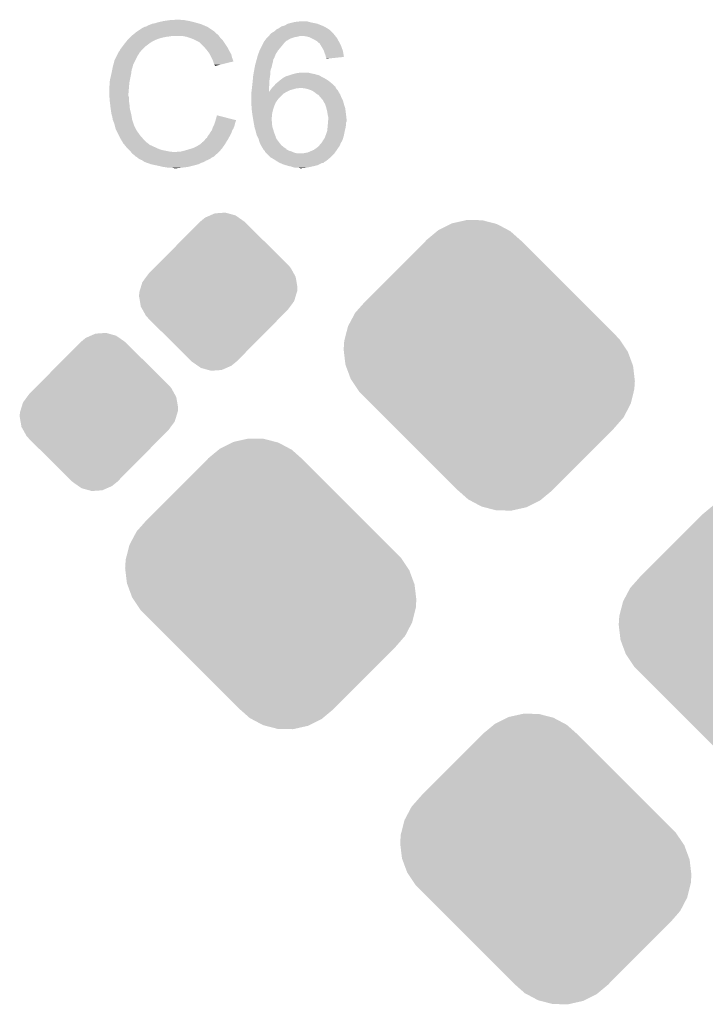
# Model space of a CAD drawing. Extents: x -1.3 to 24.2, y -3.9 to 53.4.
# Tile 41 of 57: x 14.9 to 18.8, y 26.8 to 32.3. Entities that reach past the tile are written whole.
import ezdxf

# ---------------------------------------------------------------- set-up
doc = ezdxf.new("R2010")
doc.units = 0
doc.layers.get('0').update_dxf_attribs({"linetype": 'CONTINUOUS'})
doc.layers.add('TWO-WIRE_ETH_3_CLICK_V103_GTO', color=11, linetype='CONTINUOUS')
doc.layers.add('TWO-WIRE_ETH_3_CLICK_V103_GTS', color=8, linetype='CONTINUOUS')

# ---------------------------------------------------------------- blocks, each defined once
blk = doc.blocks.new('CUSTOM_128')
for points in [[(-0.019246, 0.443212), (0.04028, 0.447444), (0.055652, 0.443212), (0.04028, 0.447444)], [(-0.345346, 0.151152), (-0.102894, 0.396156), (0.396142, 0.151152), (0.14856, 0.396156)], [(-0.102894, 0.396156), (-0.102656, 0.396396), (-0.102414, 0.396156), (-0.102656, 0.396396)], [(-0.102414, 0.396156), (-0.100776, 0.397494), (0.14856, 0.396156), (0.147208, 0.397494)], [(-0.100776, 0.397494), (-0.073962, 0.419388), (0.146786, 0.397494), (0.115354, 0.419388)], [(-0.073962, 0.419388), (-0.045912, 0.431602), (0.115354, 0.419388), (0.097816, 0.431602)], [(-0.045912, 0.431602), (-0.019246, 0.443212), (0.097816, 0.431602), (0.055652, 0.443212)], [(0.146786, 0.397494), (0.146994, 0.397704), (0.147208, 0.397494), (0.146994, 0.397704)], [(-0.39413, 0.101854), (-0.360032, 0.136312), (0.428364, 0.101854), (0.409108, 0.136312)], [(-0.360032, 0.136312), (-0.345582, 0.150914), (0.409108, 0.136312), (0.395906, 0.150914)], [(-0.345582, 0.150914), (-0.345346, 0.151152), (0.395906, 0.150914), (0.396142, 0.151152)], [(-0.429536, 0.053816), (-0.40713, 0.084218), (0.443436, 0.053816), (0.438218, 0.084218)], [(-0.40713, 0.084218), (-0.39413, 0.101854), (0.438218, 0.084218), (0.428364, 0.101854)], [(-0.446916, -0.003272), (-0.444888, 0.00339), (0.444906, -0.003272), (0.44693, 0.00339)], [(-0.444888, 0.00339), (-0.438188, 0.0254), (0.44693, 0.00339), (0.44831, 0.0254)], [(-0.438188, 0.0254), (-0.429536, 0.053816), (0.44831, 0.0254), (0.443436, 0.053816)], [(-0.44831, -0.0254), (-0.446916, -0.003272), (0.438184, -0.0254), (0.444906, -0.003272)], [(-0.443454, -0.053708), (-0.44831, -0.0254), (0.429588, -0.053708), (0.438184, -0.0254)], [(-0.438222, -0.084216), (-0.443454, -0.053708), (0.407132, -0.084216), (0.429588, -0.053708)], [(-0.428412, -0.10177), (-0.438222, -0.084216), (0.394212, -0.10177), (0.407132, -0.084216)], [(-0.409114, -0.136312), (-0.428412, -0.10177), (0.360028, -0.136312), (0.394212, -0.10177)], [(-0.39591, -0.150918), (-0.409114, -0.136312), (0.345576, -0.150918), (0.360028, -0.136312)], [(-0.396142, -0.151152), (-0.39591, -0.150918), (0.345344, -0.151152), (0.345576, -0.150918)], [(-0.14856, -0.396154), (-0.396142, -0.151152), (0.102894, -0.396154), (0.345344, -0.151152)], [(-0.147204, -0.397496), (-0.14856, -0.396154), (0.100768, -0.397496), (0.102412, -0.396154)], [(-0.146994, -0.397704), (-0.147204, -0.397496), (-0.146994, -0.397704), (-0.146788, -0.397496)], [(-0.115352, -0.419388), (-0.146788, -0.397496), (0.07396, -0.419388), (0.100768, -0.397496)], [(-0.097816, -0.431602), (-0.115352, -0.419388), (0.045908, -0.431602), (0.07396, -0.419388)], [(-0.055654, -0.443212), (-0.097816, -0.431602), (0.019244, -0.443212), (0.045908, -0.431602)], [(-0.04028, -0.447446), (-0.055654, -0.443212), (-0.04028, -0.447446), (0.019244, -0.443212)], [(0.102656, -0.396396), (0.102412, -0.396154), (0.102656, -0.396396), (0.102894, -0.396154)]]:
    blk.add_solid(points)
blk = doc.blocks.new('CUSTOM_133')
for points in [[(-0.287016, 0.76568), (-0.21813, 0.799512), (0.106688, 0.76568), (0.043022, 0.799512)], [(-0.21813, 0.799512), (-0.209904, 0.803552), (0.043022, 0.799512), (0.027346, 0.803552)], [(-0.209904, 0.803552), (-0.132196, 0.820952), (0.027346, 0.803552), (-0.04017, 0.820952)], [(-0.132196, 0.820952), (-0.126068, 0.822324), (-0.04017, 0.820952), (-0.126068, 0.822324)], [(-0.353122, 0.71081), (-0.294826, 0.759198), (0.173534, 0.71081), (0.118884, 0.759198)], [(-0.294826, 0.759198), (-0.287016, 0.76568), (0.118884, 0.759198), (0.106688, 0.76568)], [(-0.70232, 0.360944), (-0.361018, 0.702246), (0.524508, 0.360944), (0.183206, 0.702246)], [(-0.361018, 0.702246), (-0.360944, 0.70232), (0.183206, 0.702246), (0.183124, 0.70232)], [(-0.360944, 0.70232), (-0.353122, 0.71081), (0.183124, 0.70232), (0.173534, 0.71081)], [(-0.759254, 0.296608), (-0.70232, 0.360944), (0.588844, 0.296608), (0.524508, 0.360944)], [(-0.799552, 0.220734), (-0.759254, 0.296608), (0.664718, 0.220734), (0.588844, 0.296608)], [(-0.81819, 0.14834), (-0.809204, 0.183242), (0.736452, 0.14834), (0.70221, 0.183242)], [(-0.809204, 0.183242), (-0.799552, 0.220734), (0.70221, 0.183242), (0.664718, 0.220734)], [(-0.82423, 0.0889), (-0.82097, 0.137536), (0.776306, 0.0889), (0.743696, 0.137536)], [(-0.82097, 0.137536), (-0.81819, 0.14834), (0.743696, 0.137536), (0.736452, 0.14834)], [(-0.822814, 0.076984), (-0.82423, 0.0889), (0.784294, 0.076984), (0.776306, 0.0889)], [(-0.814104, 0.003588), (-0.822814, 0.076984), (0.81145, 0.003588), (0.784294, 0.076984)], [(-0.811448, -0.003586), (-0.814104, 0.003588), (0.814104, -0.003586), (0.81145, 0.003588)], [(-0.784294, -0.076984), (-0.811448, -0.003586), (0.822816, -0.076984), (0.814104, -0.003586)], [(-0.776304, -0.0889), (-0.784294, -0.076984), (0.82423, -0.0889), (0.822816, -0.076984)], [(-0.745572, -0.134736), (-0.776304, -0.0889), (0.82131, -0.134736), (0.82423, -0.0889)], [(-0.736452, -0.14834), (-0.745572, -0.134736), (0.817912, -0.14834), (0.82131, -0.134736)], [(-0.702226, -0.183226), (-0.736452, -0.14834), (0.809198, -0.183226), (0.817912, -0.14834)], [(-0.667366, -0.218086), (-0.702226, -0.183226), (0.800492, -0.218086), (0.809198, -0.183226)], [(-0.591204, -0.294248), (-0.667366, -0.218086), (0.760742, -0.294248), (0.800492, -0.218086)], [(-0.52646, -0.358992), (-0.591204, -0.294248), (0.704272, -0.358992), (0.760742, -0.294248)], [(-0.183242, -0.70221), (-0.52646, -0.358992), (0.361054, -0.70221), (0.704272, -0.358992)], [(-0.183074, -0.702358), (-0.183242, -0.70221), (0.360906, -0.702358), (0.361054, -0.70221)], [(-0.173488, -0.710848), (-0.183074, -0.702358), (0.353086, -0.710848), (0.360906, -0.702358)], [(-0.118928, -0.75917), (-0.173488, -0.710848), (0.294852, -0.75917), (0.353086, -0.710848)], [(-0.106628, -0.765708), (-0.118928, -0.75917), (0.286974, -0.765708), (0.294852, -0.75917)], [(-0.04307, -0.799496), (-0.106628, -0.765708), (0.218152, -0.799496), (0.286974, -0.765708)], [(-0.02727, -0.80357), (-0.04307, -0.799496), (0.209856, -0.80357), (0.218152, -0.799496)], [(0.040118, -0.820946), (-0.02727, -0.80357), (0.132202, -0.820946), (0.209856, -0.80357)], [(0.126018, -0.82233), (0.040118, -0.820946), (0.126018, -0.82233), (0.132202, -0.820946)]]:
    blk.add_solid(points)

msp = doc.modelspace()

# ---------------------------------------------------------------- linework, layer by layer
at = {"layer": 'TWO-WIRE_ETH_3_CLICK_V103_GTO'}
for points in [[(15.676882, 32.313882), (15.69212, 32.318958), (15.920714, 32.313882), (15.902948, 32.318958)], [(15.69212, 32.318958), (15.692128, 32.31896), (15.902948, 32.318958), (15.90294, 32.31896)], [(15.692128, 32.31896), (15.72514, 32.32658), (15.90294, 32.31896), (15.87246, 32.32658)], [(15.72514, 32.32658), (15.74292, 32.32912), (15.87246, 32.32658), (15.85722, 32.32912)], [(15.74292, 32.32912), (15.7607, 32.33166), (15.85722, 32.32912), (15.844522, 32.33166)], [(15.7607, 32.33166), (15.801338, 32.3342), (15.831822, 32.33166), (15.819118, 32.3342)], [(16.449038, 32.31642), (16.469362, 32.3215), (16.57096, 32.31642), (16.548102, 32.3215)], [(16.469362, 32.3215), (16.492204, 32.324038), (16.548102, 32.3215), (16.540482, 32.324038)], [(16.492204, 32.324038), (16.492222, 32.32404), (16.540482, 32.324038), (16.53032, 32.32404)], [(15.560322, 32.25546), (15.57274, 32.26562), (16.024862, 32.25546), (16.014702, 32.26562)], [(15.57274, 32.26562), (15.58035, 32.270694), (16.014702, 32.26562), (16.009626, 32.270694)], [(15.58035, 32.270694), (15.58036, 32.2707), (16.009626, 32.270694), (16.007086, 32.2707)], [(15.58036, 32.2707), (15.584166, 32.273238), (16.007086, 32.2707), (16.004542, 32.273238)], [(15.584166, 32.273238), (15.603222, 32.28594), (16.004542, 32.273238), (15.98549, 32.28594)], [(15.603222, 32.28594), (15.618454, 32.293558), (15.98549, 32.28594), (15.974062, 32.293558)], [(15.618454, 32.293558), (15.618462, 32.293562), (15.974062, 32.293558), (15.974054, 32.293562)], [(15.618462, 32.293562), (15.628624, 32.296102), (15.974054, 32.293562), (15.968128, 32.296102)], [(15.628624, 32.296102), (15.63624, 32.30118), (15.968128, 32.296102), (15.95628, 32.30118)], [(15.63624, 32.30118), (15.65529, 32.3088), (15.95628, 32.30118), (15.938502, 32.3088)], [(15.65529, 32.3088), (15.661642, 32.31134), (15.938502, 32.3088), (15.929612, 32.31134)], [(15.661642, 32.31134), (15.676882, 32.313882), (15.929612, 32.31134), (15.920714, 32.313882)], [(16.339822, 32.260542), (16.352508, 32.268154), (16.682718, 32.260542), (16.675106, 32.268154)], [(16.352508, 32.268154), (16.352518, 32.26816), (16.675106, 32.268154), (16.672582, 32.26816)], [(16.352518, 32.26816), (16.352522, 32.268162), (16.672582, 32.26816), (16.672582, 32.268162)], [(16.352522, 32.268162), (16.355052, 32.270692), (16.672582, 32.268162), (16.67256, 32.270692)], [(16.355052, 32.270692), (16.362684, 32.278322), (16.67256, 32.270692), (16.663032, 32.278322)], [(16.362684, 32.278322), (16.367758, 32.28086), (16.663032, 32.278322), (16.65986, 32.28086)], [(16.367758, 32.28086), (16.377922, 32.285942), (16.65986, 32.28086), (16.65139, 32.285942)], [(16.377922, 32.285942), (16.381728, 32.28848), (16.65139, 32.285942), (16.647158, 32.28848)], [(16.381728, 32.28848), (16.39316, 32.296102), (16.647158, 32.28848), (16.631916, 32.296102)], [(16.39316, 32.296102), (16.410942, 32.30118), (16.631916, 32.296102), (16.62176, 32.30118)], [(16.410942, 32.30118), (16.428716, 32.311338), (16.62176, 32.30118), (16.596362, 32.311338)], [(16.428716, 32.311338), (16.428724, 32.311342), (16.596362, 32.311338), (16.596344, 32.311342)], [(16.428724, 32.311342), (16.449038, 32.31642), (16.596344, 32.311342), (16.57096, 32.31642)], [(15.503652, 32.19704), (15.515842, 32.212278), (15.641316, 32.19704), (15.664178, 32.212278)], [(15.515842, 32.212278), (15.52194, 32.2199), (15.664178, 32.212278), (15.680944, 32.2199)], [(15.52194, 32.2199), (15.52702, 32.22498), (15.680944, 32.2199), (15.69212, 32.22498)], [(15.52702, 32.22498), (15.53464, 32.2326), (15.69212, 32.22498), (15.71752, 32.2326)], [(15.53464, 32.2326), (15.53972, 32.23768), (15.71752, 32.2326), (15.742922, 32.23768)], [(15.53972, 32.23768), (15.54226, 32.24022), (15.742922, 32.23768), (15.765778, 32.24022)], [(15.54226, 32.24022), (15.544798, 32.242758), (15.765778, 32.24022), (15.773398, 32.242758)], [(15.544798, 32.242758), (15.5448, 32.24276), (15.773398, 32.242758), (15.826738, 32.24276)], [(15.5448, 32.24276), (15.551006, 32.247838), (16.038832, 32.24276), (16.035022, 32.247838)], [(15.551006, 32.247838), (15.560322, 32.25546), (16.035022, 32.247838), (16.024862, 32.25546)], [(15.85468, 32.23768), (15.826738, 32.24276), (16.042642, 32.23768), (16.038832, 32.24276)], [(15.87754, 32.23006), (15.85468, 32.23768), (16.048358, 32.23006), (16.042642, 32.23768)], [(15.884314, 32.22752), (15.87754, 32.23006), (16.050262, 32.22752), (16.048358, 32.23006)], [(15.89786, 32.22244), (15.884314, 32.22752), (16.055342, 32.22244), (16.050262, 32.22752)], [(15.90802, 32.21736), (15.89786, 32.22244), (16.06042, 32.21736), (16.055342, 32.22244)], [(15.923258, 32.20974), (15.90802, 32.21736), (16.0655, 32.20974), (16.06042, 32.21736)], [(15.93088, 32.20466), (15.923258, 32.20974), (16.068888, 32.20466), (16.0655, 32.20974)], [(16.29029, 32.202118), (16.294102, 32.20974), (16.408398, 32.202118), (16.41602, 32.20974)], [(16.294102, 32.20974), (16.297906, 32.214814), (16.41602, 32.20974), (16.421094, 32.214814)], [(16.297906, 32.214814), (16.297912, 32.21482), (16.421094, 32.214814), (16.423636, 32.21482)], [(16.297912, 32.21482), (16.30553, 32.224978), (16.423636, 32.21482), (16.438878, 32.224978)], [(16.30553, 32.224978), (16.309342, 32.23006), (16.438878, 32.224978), (16.45158, 32.23006)], [(16.309342, 32.23006), (16.314418, 32.235138), (16.45158, 32.23006), (16.466818, 32.235138)], [(16.314418, 32.235138), (16.31696, 32.23768), (16.466818, 32.235138), (16.48206, 32.23768)], [(16.31696, 32.23768), (16.319502, 32.240222), (16.48206, 32.23768), (16.49222, 32.240222)], [(16.319502, 32.240222), (16.322038, 32.242758), (16.49222, 32.240222), (16.499838, 32.242758)], [(16.322038, 32.242758), (16.32204, 32.24276), (16.499838, 32.242758), (16.509998, 32.24276)], [(16.32204, 32.24276), (16.32458, 32.2453), (16.697114, 32.24276), (16.694998, 32.2453)], [(16.32458, 32.2453), (16.326272, 32.24784), (16.694998, 32.2453), (16.69288, 32.24784)], [(16.326272, 32.24784), (16.329662, 32.252922), (16.69288, 32.24784), (16.689492, 32.252922)], [(16.329662, 32.252922), (16.333046, 32.25546), (16.689492, 32.252922), (16.6878, 32.25546)], [(16.333046, 32.25546), (16.339822, 32.260542), (16.6878, 32.25546), (16.682718, 32.260542)], [(16.530318, 32.24022), (16.509998, 32.24276), (16.699232, 32.24022), (16.697114, 32.24276)], [(16.550638, 32.235142), (16.530318, 32.24022), (16.703462, 32.235142), (16.699232, 32.24022)], [(16.555726, 32.232598), (16.550638, 32.235142), (16.705582, 32.232598), (16.703462, 32.235142)], [(16.58112, 32.2199), (16.555726, 32.232598), (16.712636, 32.2199), (16.705582, 32.232598)], [(16.593818, 32.212282), (16.58112, 32.2199), (16.716868, 32.212282), (16.712636, 32.2199)], [(16.596362, 32.20974), (16.593818, 32.212282), (16.71828, 32.20974), (16.716868, 32.212282)], [(16.60144, 32.204662), (16.596362, 32.20974), (16.72082, 32.204662), (16.71828, 32.20974)], [(15.46987, 32.148778), (15.471142, 32.15132), (15.59052, 32.148778), (15.592698, 32.15132)], [(15.471142, 32.15132), (15.47622, 32.156404), (15.592698, 32.15132), (15.597054, 32.156404)], [(15.47622, 32.156404), (15.478762, 32.164022), (15.597054, 32.156404), (15.603584, 32.164022)], [(15.478762, 32.164022), (15.480664, 32.16656), (15.603584, 32.164022), (15.60576, 32.16656)], [(15.480664, 32.16656), (15.49019, 32.17926), (15.60576, 32.16656), (15.61846, 32.17926)], [(15.49019, 32.17926), (15.49781, 32.18942), (15.61846, 32.17926), (15.63116, 32.18942)], [(15.49781, 32.18942), (15.501616, 32.194496), (15.63116, 32.18942), (15.638772, 32.194496)], [(15.501616, 32.194496), (15.50162, 32.1945), (15.638772, 32.194496), (15.638772, 32.1945)], [(15.50162, 32.1945), (15.503634, 32.197018), (15.638772, 32.1945), (15.63878, 32.197018)], [(15.503634, 32.197018), (15.503652, 32.19704), (15.63878, 32.197018), (15.641316, 32.19704)], [(15.951202, 32.18434), (15.93088, 32.20466), (16.082434, 32.18434), (16.068888, 32.20466)], [(15.962316, 32.171638), (15.951202, 32.18434), (16.0909, 32.171638), (16.082434, 32.18434)], [(15.96898, 32.16402), (15.962316, 32.171638), (16.09471, 32.16402), (16.0909, 32.171638)], [(15.974694, 32.156402), (15.96898, 32.16402), (16.09852, 32.156402), (16.09471, 32.16402)], [(15.984218, 32.1437), (15.974694, 32.156402), (16.105778, 32.1437), (16.09852, 32.156402)], [(16.26131, 32.13862), (16.268698, 32.158938), (16.36014, 32.13862), (16.37284, 32.158938)], [(16.268698, 32.158938), (16.2687, 32.15894), (16.37284, 32.158938), (16.37284, 32.15894)], [(16.2687, 32.15894), (16.28394, 32.18942), (16.37284, 32.15894), (16.39824, 32.18942)], [(16.28394, 32.18942), (16.29029, 32.202118), (16.39824, 32.18942), (16.408398, 32.202118)], [(16.606516, 32.202122), (16.60144, 32.204662), (16.72209, 32.202122), (16.72082, 32.204662)], [(16.609058, 32.199582), (16.606516, 32.202122), (16.72336, 32.199582), (16.72209, 32.202122)], [(16.618206, 32.184338), (16.609058, 32.199582), (16.73098, 32.184338), (16.72336, 32.199582)], [(16.63192, 32.161482), (16.618206, 32.184338), (16.739292, 32.161482), (16.73098, 32.184338)], [(16.633614, 32.1564), (16.63192, 32.161482), (16.74114, 32.1564), (16.739292, 32.161482)], [(16.637, 32.146238), (16.633614, 32.1564), (16.742698, 32.146238), (16.74114, 32.1564)], [(15.440828, 32.077656), (15.44828, 32.1056), (15.55242, 32.077656), (15.566392, 32.1056)], [(15.44828, 32.1056), (15.45971, 32.12846), (15.566392, 32.1056), (15.577822, 32.12846)], [(15.45971, 32.12846), (15.46987, 32.148778), (15.577822, 32.12846), (15.59052, 32.148778)], [(15.986762, 32.138616), (15.984218, 32.1437), (16.108682, 32.138616), (16.105778, 32.1437)], [(15.996922, 32.118298), (15.986762, 32.138616), (16.113762, 32.118298), (16.108682, 32.138616)], [(16.00454, 32.10306), (15.996922, 32.118298), (16.119456, 32.10306), (16.113762, 32.118298)], [(16.006236, 32.097974), (16.00454, 32.10306), (16.121356, 32.097974), (16.119456, 32.10306)], [(16.01216, 32.080204), (16.006236, 32.097974), (16.048418, 32.080204), (16.121356, 32.097974)], [(16.24884, 32.095438), (16.250918, 32.103056), (16.344898, 32.095438), (16.3449, 32.103056)], [(16.250918, 32.103056), (16.252304, 32.108136), (16.3449, 32.103056), (16.347438, 32.108136)], [(16.252304, 32.108136), (16.252996, 32.110674), (16.347438, 32.108136), (16.34744, 32.110674)], [(16.252996, 32.110674), (16.25369, 32.11322), (16.34744, 32.110674), (16.349976, 32.11322)], [(16.25369, 32.11322), (16.25854, 32.131), (16.349976, 32.11322), (16.35709, 32.131)], [(16.25854, 32.131), (16.26131, 32.13862), (16.35709, 32.131), (16.36014, 32.13862)], [(16.642078, 32.133542), (16.637, 32.146238), (16.744642, 32.133542), (16.742698, 32.146238)], [(16.644622, 32.12338), (16.642078, 32.133542), (16.746198, 32.12338), (16.744642, 32.133542)], [(16.644624, 32.123378), (16.644622, 32.12338), (16.746198, 32.123378), (16.746198, 32.12338)], [(16.647158, 32.115762), (16.644624, 32.123378), (16.671768, 32.115762), (16.746198, 32.123378)], [(16.64716, 32.113244), (16.647158, 32.115762), (16.64716, 32.113244), (16.671768, 32.115762)], [(15.4305, 32.029402), (15.434562, 32.049718), (15.54226, 32.029402), (15.5448, 32.049718)], [(15.434562, 32.049718), (15.43761, 32.064958), (15.5448, 32.049718), (15.549878, 32.064958)], [(15.43761, 32.064958), (15.43812, 32.0675), (15.549878, 32.064958), (15.549878, 32.0675)], [(15.43812, 32.0675), (15.438794, 32.070034), (15.549878, 32.0675), (15.54988, 32.070034)], [(15.438794, 32.070034), (15.439472, 32.072574), (15.54988, 32.070034), (15.552414, 32.072574)], [(15.439472, 32.072574), (15.440828, 32.077656), (15.552414, 32.072574), (15.55242, 32.077656)], [(16.017234, 32.075126), (16.01216, 32.080204), (16.027574, 32.075126), (16.048418, 32.080204)], [(16.01724, 32.072608), (16.017234, 32.075126), (16.01724, 32.072608), (16.027574, 32.075126)], [(16.236834, 32.039558), (16.239142, 32.052258), (16.32966, 32.039558), (16.3322, 32.052258)], [(16.239142, 32.052258), (16.241452, 32.064958), (16.3322, 32.052258), (16.337278, 32.064958)], [(16.241452, 32.064958), (16.2433, 32.07512), (16.337278, 32.064958), (16.33931, 32.07512)], [(16.2433, 32.07512), (16.243992, 32.07766), (16.33931, 32.07512), (16.33982, 32.07766)], [(16.243992, 32.07766), (16.246762, 32.08782), (16.33982, 32.07766), (16.342362, 32.08782)], [(16.246762, 32.08782), (16.24884, 32.095438), (16.342362, 32.08782), (16.344898, 32.095438)], [(15.42034, 31.981142), (15.42288, 31.99638), (15.532608, 31.981142), (15.535654, 31.99638)], [(15.42288, 31.99638), (15.4305, 32.0294), (15.535654, 31.99638), (15.542258, 32.0294)], [(15.4305, 32.0294), (15.4305, 32.029402), (15.542258, 32.0294), (15.54226, 32.029402)], [(16.228342, 31.97098), (16.230316, 31.988758), (16.32458, 31.97098), (16.32458, 31.988758)], [(16.230316, 31.988758), (16.2306, 31.9913), (16.32458, 31.988758), (16.324942, 31.9913)], [(16.2306, 31.9913), (16.23314, 32.01924), (16.324942, 31.9913), (16.328934, 32.01924)], [(16.23314, 32.01924), (16.234062, 32.02432), (16.328934, 32.01924), (16.32966, 32.02432)], [(16.234062, 32.02432), (16.236834, 32.039558), (16.32966, 32.02432), (16.32966, 32.039558)], [(16.36319, 31.973522), (16.378426, 31.98622), (16.677638, 31.973522), (16.6624, 31.98622)], [(16.378426, 31.98622), (16.39062, 31.99638), (16.6624, 31.98622), (16.647164, 31.99638)], [(16.39062, 31.99638), (16.390622, 31.996382), (16.647164, 31.99638), (16.64716, 31.996382)], [(16.390622, 31.996382), (16.40129, 32.004), (16.64716, 31.996382), (16.634458, 32.004)], [(16.40129, 32.004), (16.408404, 32.00908), (16.634458, 32.004), (16.6243, 32.00908)], [(16.408404, 32.00908), (16.410946, 32.009084), (16.6243, 32.00908), (16.624292, 32.009084)], [(16.410946, 32.009084), (16.414748, 32.01162), (16.624292, 32.009084), (16.61922, 32.01162)], [(16.414748, 32.01162), (16.418562, 32.014162), (16.61922, 32.01162), (16.614986, 32.014162)], [(16.418562, 32.014162), (16.428718, 32.0167), (16.614986, 32.014162), (16.610756, 32.0167)], [(16.428718, 32.0167), (16.43634, 32.01924), (16.610756, 32.0167), (16.606522, 32.01924)], [(16.43634, 32.01924), (16.4592, 32.026858), (16.606522, 32.01924), (16.578588, 32.026858)], [(16.4592, 32.026858), (16.459206, 32.02686), (16.578588, 32.026858), (16.57858, 32.02686)], [(16.459206, 32.02686), (16.469364, 32.0294), (16.57858, 32.02686), (16.56588, 32.0294)], [(16.469364, 32.0294), (16.479522, 32.03194), (16.56588, 32.0294), (16.555722, 32.03194)], [(16.479522, 32.03194), (16.499842, 32.03448), (16.555722, 32.03194), (16.545562, 32.03448)], [(15.4178, 31.953202), (15.42034, 31.965902), (15.52979, 31.953202), (15.530944, 31.965902)], [(15.4178, 31.95066), (15.4178, 31.953202), (15.52956, 31.95066), (15.52979, 31.953202)], [(15.4178, 31.920182), (15.4178, 31.95066), (15.52702, 31.920182), (15.52956, 31.95066)], [(15.42034, 31.9786), (15.42034, 31.981142), (15.5321, 31.9786), (15.532608, 31.981142)], [(15.42034, 31.965902), (15.42034, 31.9786), (15.530944, 31.965902), (15.5321, 31.9786)], [(16.223296, 31.9278), (16.22552, 31.94558), (16.322062, 31.9278), (16.322044, 31.94558)], [(16.22552, 31.94558), (16.225802, 31.948118), (16.322044, 31.94558), (16.32204, 31.948118)], [(16.225802, 31.948118), (16.228342, 31.97098), (16.32204, 31.948118), (16.32458, 31.97098)], [(16.324584, 31.927808), (16.32966, 31.93542), (16.426194, 31.927808), (16.441418, 31.93542)], [(16.32966, 31.935422), (16.337282, 31.94558), (16.441422, 31.935422), (16.476982, 31.94558)], [(16.32966, 31.93542), (16.32966, 31.935422), (16.441418, 31.93542), (16.441422, 31.935422)], [(16.337282, 31.945582), (16.33982, 31.94812), (16.487144, 31.945582), (16.492224, 31.94812)], [(16.337282, 31.94558), (16.337282, 31.945582), (16.476982, 31.94558), (16.487144, 31.945582)], [(16.33982, 31.94812), (16.347432, 31.955732), (16.700502, 31.94812), (16.69796, 31.955732)], [(16.347432, 31.955732), (16.34744, 31.95574), (16.69796, 31.955732), (16.697946, 31.95574)], [(16.34744, 31.95574), (16.349554, 31.958278), (16.697946, 31.95574), (16.692884, 31.958278)], [(16.349554, 31.958278), (16.360142, 31.970982), (16.692884, 31.958278), (16.68018, 31.970982)], [(16.360142, 31.970982), (16.36319, 31.973522), (16.68018, 31.970982), (16.677638, 31.973522)], [(16.49988, 31.948116), (16.49984, 31.94812), (16.700502, 31.948116), (16.700502, 31.94812)], [(16.52524, 31.94558), (16.49988, 31.948116), (16.702194, 31.94558), (16.700502, 31.948116)], [(16.545562, 31.940498), (16.52524, 31.94558), (16.705582, 31.940498), (16.702194, 31.94558)], [(16.565882, 31.932878), (16.545562, 31.940498), (16.713202, 31.932878), (16.705582, 31.940498)], [(16.565886, 31.932876), (16.565882, 31.932878), (16.713202, 31.932876), (16.713202, 31.932878)], [(16.581118, 31.922722), (16.565886, 31.932876), (16.71828, 31.922722), (16.713202, 31.932876)], [(15.4178, 31.920178), (15.4178, 31.920182), (15.527022, 31.920178), (15.52702, 31.920182)], [(15.418912, 31.902398), (15.4178, 31.920178), (15.527022, 31.902398), (15.527022, 31.920178)], [(15.419388, 31.894776), (15.418912, 31.902398), (15.52956, 31.894776), (15.527022, 31.902398)], [(15.42034, 31.87954), (15.419388, 31.894776), (15.52956, 31.87954), (15.52956, 31.894776)], [(15.421238, 31.871918), (15.42034, 31.87954), (15.52956, 31.871918), (15.52956, 31.87954)], [(16.22298, 31.92526), (16.223296, 31.9278), (16.4211, 31.92526), (16.426178, 31.9278)], [(16.22298, 31.915102), (16.22298, 31.92526), (16.403322, 31.915102), (16.4211, 31.92526)], [(16.22298, 31.8897), (16.22298, 31.915102), (16.377922, 31.8897), (16.403322, 31.915102)], [(16.22298, 31.87954), (16.22298, 31.8897), (16.3703, 31.87954), (16.377922, 31.8897)], [(16.22298, 31.864302), (16.22298, 31.87954), (16.360142, 31.864302), (16.3703, 31.87954)], [(16.322062, 31.9278), (16.324584, 31.927808), (16.426178, 31.9278), (16.426194, 31.927808)], [(16.58112, 31.92272), (16.581118, 31.922722), (16.718282, 31.92272), (16.71828, 31.922722)], [(16.593822, 31.912558), (16.58112, 31.92272), (16.72438, 31.912558), (16.718282, 31.92272)], [(16.598892, 31.910022), (16.593822, 31.912558), (16.7259, 31.910022), (16.72438, 31.912558)], [(16.60398, 31.907476), (16.598892, 31.910022), (16.72692, 31.907476), (16.7259, 31.910022)], [(16.609062, 31.899858), (16.60398, 31.907476), (16.729966, 31.899858), (16.72692, 31.907476)], [(16.6116, 31.89732), (16.609062, 31.899858), (16.73098, 31.89732), (16.729966, 31.899858)], [(16.624666, 31.882078), (16.6116, 31.89732), (16.7386, 31.882078), (16.73098, 31.89732)], [(16.626842, 31.879538), (16.624666, 31.882078), (16.739448, 31.879538), (16.7386, 31.882078)], [(16.633896, 31.86684), (16.626842, 31.879538), (16.74368, 31.86684), (16.739448, 31.879538)], [(15.422732, 31.85922), (15.421238, 31.871918), (15.5321, 31.85922), (15.52956, 31.871918)], [(15.42542, 31.83636), (15.422732, 31.85922), (15.53418, 31.83636), (15.5321, 31.85922)], [(15.426146, 31.83128), (15.42542, 31.83636), (15.53464, 31.83128), (15.53418, 31.83636)], [(15.4305, 31.800802), (15.426146, 31.83128), (15.54226, 31.800802), (15.53464, 31.83128)], [(16.22298, 31.849058), (16.22298, 31.864302), (16.353608, 31.849058), (16.360142, 31.864302)], [(16.223176, 31.846518), (16.22298, 31.849058), (16.35252, 31.846518), (16.353608, 31.849058)], [(16.224934, 31.82366), (16.223176, 31.846518), (16.344902, 31.82366), (16.35252, 31.846518)], [(16.22552, 31.816038), (16.224934, 31.82366), (16.343206, 31.816038), (16.344902, 31.82366)], [(16.63954, 31.856678), (16.633896, 31.86684), (16.746584, 31.856678), (16.74368, 31.86684)], [(16.64208, 31.84906), (16.63954, 31.856678), (16.74876, 31.84906), (16.746584, 31.856678)], [(16.647158, 31.83382), (16.64208, 31.84906), (16.75384, 31.83382), (16.74876, 31.84906)], [(16.64716, 31.833818), (16.647158, 31.83382), (16.75384, 31.833818), (16.75384, 31.83382)], [(16.65224, 31.813498), (16.64716, 31.833818), (16.756382, 31.813498), (16.75384, 31.833818)], [(15.430502, 31.8008), (15.4305, 31.800802), (15.54226, 31.8008), (15.54226, 31.800802)], [(15.43558, 31.783022), (15.430502, 31.8008), (15.545224, 31.783022), (15.54226, 31.8008)], [(15.437698, 31.770318), (15.43558, 31.783022), (15.547342, 31.770318), (15.545224, 31.783022)], [(15.43812, 31.767782), (15.437698, 31.770318), (15.548188, 31.767782), (15.547342, 31.770318)], [(15.4432, 31.75508), (15.43812, 31.767782), (15.552422, 31.75508), (15.548188, 31.767782)], [(16.01869, 31.760158), (16.020136, 31.765216), (16.13408, 31.760158), (16.13661, 31.765216)], [(16.020136, 31.765216), (16.02232, 31.77286), (16.13661, 31.765216), (16.10676, 31.77286)], [(16.02232, 31.77286), (16.02742, 31.793176), (16.10676, 31.77286), (16.02742, 31.793176)], [(16.227866, 31.8008), (16.22552, 31.816038), (16.33982, 31.8008), (16.343206, 31.816038)], [(16.2306, 31.78302), (16.227866, 31.8008), (16.338338, 31.78302), (16.33982, 31.8008)], [(16.232718, 31.77032), (16.2306, 31.78302), (16.33728, 31.77032), (16.338338, 31.78302)], [(16.233988, 31.762702), (16.232718, 31.77032), (16.33728, 31.762702), (16.33728, 31.77032)], [(16.23568, 31.752542), (16.233988, 31.762702), (16.33982, 31.752542), (16.33728, 31.762702)], [(16.65478, 31.79572), (16.65224, 31.813498), (16.758604, 31.79572), (16.756382, 31.813498)], [(16.655416, 31.79318), (16.65478, 31.79572), (16.75892, 31.79318), (16.758604, 31.79572)], [(16.65732, 31.785558), (16.655416, 31.79318), (16.759768, 31.785558), (16.75892, 31.79318)], [(16.656684, 31.757616), (16.65732, 31.76524), (16.761458, 31.757616), (16.761458, 31.76524)], [(16.65732, 31.770318), (16.65732, 31.785558), (16.76146, 31.770318), (16.759768, 31.785558)], [(16.65732, 31.76524), (16.65732, 31.770318), (16.761458, 31.76524), (16.76146, 31.770318)], [(15.44828, 31.739838), (15.4432, 31.75508), (15.5575, 31.739838), (15.552422, 31.75508)], [(15.448282, 31.739836), (15.44828, 31.739838), (15.5575, 31.739836), (15.5575, 31.739838)], [(15.448916, 31.737296), (15.448282, 31.739836), (15.557502, 31.737296), (15.5575, 31.739836)], [(15.453362, 31.71952), (15.448916, 31.737296), (15.566392, 31.71952), (15.557502, 31.737296)], [(15.4559, 31.711902), (15.453362, 31.71952), (15.5702, 31.711902), (15.566392, 31.71952)], [(15.455902, 31.711898), (15.4559, 31.711902), (15.570202, 31.711898), (15.5702, 31.711902)], [(15.458438, 31.706824), (15.455902, 31.711898), (15.573586, 31.706824), (15.570202, 31.711898)], [(15.460974, 31.704286), (15.458438, 31.706824), (15.575278, 31.704286), (15.573586, 31.706824)], [(15.99184, 31.6992), (15.997552, 31.70682), (16.11122, 31.6992), (16.11376, 31.70682)], [(15.997552, 31.70682), (15.99946, 31.709362), (16.11376, 31.70682), (16.115284, 31.709362)], [(15.99946, 31.709362), (16.002844, 31.719518), (16.115284, 31.709362), (16.12138, 31.719518)], [(16.002844, 31.719518), (16.00454, 31.7246), (16.12138, 31.719518), (16.12341, 31.7246)], [(16.00454, 31.7246), (16.008348, 31.732218), (16.12341, 31.7246), (16.126458, 31.732218)], [(16.008348, 31.732218), (16.01216, 31.739842), (16.126458, 31.732218), (16.128364, 31.739842)], [(16.01216, 31.739842), (16.016392, 31.75254), (16.128364, 31.739842), (16.131542, 31.75254)], [(16.016392, 31.75254), (16.01724, 31.75508), (16.131542, 31.75254), (16.132388, 31.75508)], [(16.01724, 31.75508), (16.01869, 31.760158), (16.132388, 31.75508), (16.13408, 31.760158)], [(16.23568, 31.75254), (16.23568, 31.752542), (16.33982, 31.75254), (16.33982, 31.752542)], [(16.23799, 31.739842), (16.23568, 31.75254), (16.33982, 31.739842), (16.33982, 31.75254)], [(16.24076, 31.7246), (16.23799, 31.739842), (16.34236, 31.7246), (16.33982, 31.739842)], [(16.245332, 31.70936), (16.24076, 31.7246), (16.34744, 31.70936), (16.34236, 31.7246)], [(16.24838, 31.699198), (16.245332, 31.70936), (16.350344, 31.699198), (16.34744, 31.70936)], [(16.651392, 31.70428), (16.652238, 31.706818), (16.7513, 31.70428), (16.751934, 31.706818)], [(16.652238, 31.706818), (16.653854, 31.7246), (16.751934, 31.706818), (16.75638, 31.7246)], [(16.653854, 31.7246), (16.65478, 31.73476), (16.75638, 31.7246), (16.75765, 31.73476)], [(16.65478, 31.73476), (16.655626, 31.74492), (16.75765, 31.73476), (16.75892, 31.74492)], [(16.655626, 31.74492), (16.65626, 31.752536), (16.75892, 31.74492), (16.75892, 31.752536)], [(16.65626, 31.752536), (16.656684, 31.757616), (16.75892, 31.752536), (16.761458, 31.757616)], [(15.46098, 31.701744), (15.460974, 31.704286), (15.576972, 31.701744), (15.575278, 31.704286)], [(15.463522, 31.69666), (15.46098, 31.701744), (15.58036, 31.69666), (15.576972, 31.701744)], [(15.472412, 31.67888), (15.463522, 31.69666), (15.59306, 31.67888), (15.58036, 31.69666)], [(15.47876, 31.66618), (15.472412, 31.67888), (15.604172, 31.66618), (15.59306, 31.67888)], [(15.483206, 31.65856), (15.47876, 31.66618), (15.610838, 31.65856), (15.604172, 31.66618)], [(15.493576, 31.64078), (15.483206, 31.65856), (15.628622, 31.64078), (15.610838, 31.65856)], [(15.94866, 31.643322), (15.95882, 31.65348), (16.081522, 31.643322), (16.087772, 31.65348)], [(15.95882, 31.65348), (15.962206, 31.65856), (16.087772, 31.65348), (16.0909, 31.65856)], [(15.962206, 31.65856), (15.963902, 31.661102), (16.0909, 31.65856), (16.092268, 31.661102)], [(15.963902, 31.661102), (15.971522, 31.666186), (16.092268, 31.661102), (16.095006, 31.666186)], [(15.971522, 31.666186), (15.976602, 31.67634), (16.095006, 31.666186), (16.100474, 31.67634)], [(15.976602, 31.67634), (15.984222, 31.686502), (16.100474, 31.67634), (16.105946, 31.686502)], [(15.984222, 31.686502), (15.987266, 31.691578), (16.105946, 31.686502), (16.10868, 31.691578)], [(15.987266, 31.691578), (15.99184, 31.6992), (16.10868, 31.691578), (16.11122, 31.6992)], [(16.250286, 31.69158), (16.24838, 31.699198), (16.352518, 31.69158), (16.350344, 31.699198)], [(16.253458, 31.678882), (16.250286, 31.69158), (16.357962, 31.678882), (16.352518, 31.69158)], [(16.255998, 31.673804), (16.253458, 31.678882), (16.360138, 31.673804), (16.357962, 31.678882)], [(16.257268, 31.671264), (16.255998, 31.673804), (16.36014, 31.671264), (16.360138, 31.673804)], [(16.26108, 31.66364), (16.257268, 31.671264), (16.36268, 31.66364), (16.36014, 31.671264)], [(16.26362, 31.65856), (16.26108, 31.66364), (16.366068, 31.65856), (16.36268, 31.66364)], [(16.264346, 31.65602), (16.26362, 31.65856), (16.36776, 31.65602), (16.366068, 31.65856)], [(16.268698, 31.640782), (16.264346, 31.65602), (16.37919, 31.640782), (16.36776, 31.65602)], [(16.62684, 31.648402), (16.630224, 31.653478), (16.73578, 31.648402), (16.7386, 31.653478)], [(16.630224, 31.653478), (16.636998, 31.663638), (16.7386, 31.653478), (16.741646, 31.663638)], [(16.636998, 31.663638), (16.642714, 31.67888), (16.741646, 31.663638), (16.74622, 31.67888)], [(16.642714, 31.67888), (16.64462, 31.68396), (16.74622, 31.67888), (16.747236, 31.68396)], [(16.64462, 31.68396), (16.651392, 31.70428), (16.747236, 31.68396), (16.7513, 31.70428)], [(15.496538, 31.635702), (15.493576, 31.64078), (15.635152, 31.635702), (15.628622, 31.64078)], [(15.506932, 31.623), (15.496538, 31.635702), (15.651484, 31.623), (15.635152, 31.635702)], [(15.506934, 31.622998), (15.506932, 31.623), (15.654024, 31.622998), (15.651484, 31.623)], [(15.513166, 31.61538), (15.506934, 31.622998), (15.669262, 31.61538), (15.654024, 31.622998)], [(15.515244, 31.61284), (15.513166, 31.61538), (15.67688, 31.61284), (15.669262, 31.61538)], [(15.5194, 31.60776), (15.515244, 31.61284), (15.68704, 31.60776), (15.67688, 31.61284)], [(15.52194, 31.60522), (15.5194, 31.60776), (15.69212, 31.60522), (15.68704, 31.60776)], [(15.52956, 31.5976), (15.52194, 31.60522), (15.712442, 31.5976), (15.69212, 31.60522)], [(15.539718, 31.58744), (15.52956, 31.5976), (15.763238, 31.58744), (15.712442, 31.5976)], [(15.841984, 31.592522), (15.89278, 31.60776), (16.045182, 31.592522), (16.05788, 31.60776)], [(15.89278, 31.60776), (15.918178, 31.62046), (16.05788, 31.60776), (16.06695, 31.62046)], [(15.918178, 31.62046), (15.926648, 31.625542), (16.06695, 31.62046), (16.070582, 31.625542)], [(15.926648, 31.625542), (15.93088, 31.62808), (16.070582, 31.625542), (16.072142, 31.62808)], [(15.93088, 31.62808), (15.94358, 31.638248), (16.072142, 31.62808), (16.0784, 31.638248)], [(15.94358, 31.638248), (15.943594, 31.640786), (16.0784, 31.638248), (16.079962, 31.640786)], [(15.943594, 31.640786), (15.94866, 31.643322), (16.079962, 31.640786), (16.081522, 31.643322)], [(16.27124, 31.6357), (16.268698, 31.640782), (16.383, 31.6357), (16.37919, 31.640782)], [(16.27759, 31.623002), (16.27124, 31.6357), (16.393158, 31.623002), (16.383, 31.6357)], [(16.2814, 31.61538), (16.27759, 31.623002), (16.402686, 31.61538), (16.393158, 31.623002)], [(16.282924, 31.61284), (16.2814, 31.61538), (16.40586, 31.61284), (16.402686, 31.61538)], [(16.289018, 31.602684), (16.282924, 31.61284), (16.421092, 31.602684), (16.40586, 31.61284)], [(16.28902, 31.602678), (16.289018, 31.602684), (16.421094, 31.602678), (16.421092, 31.602684)], [(16.290704, 31.600154), (16.28902, 31.602678), (16.4211, 31.600154), (16.421094, 31.602678)], [(16.2941, 31.59506), (16.290704, 31.600154), (16.431268, 31.59506), (16.4211, 31.600154)], [(16.29664, 31.59252), (16.2941, 31.59506), (16.436338, 31.59252), (16.431268, 31.59506)], [(16.564186, 31.59252), (16.57604, 31.5976), (16.70304, 31.59252), (16.706426, 31.5976)], [(16.57604, 31.5976), (16.590264, 31.60776), (16.706426, 31.5976), (16.7132, 31.60776)], [(16.590264, 31.60776), (16.59382, 31.6103), (16.7132, 31.60776), (16.715104, 31.6103)], [(16.59382, 31.6103), (16.603978, 31.617918), (16.715104, 31.6103), (16.720816, 31.617918)], [(16.603978, 31.61792), (16.611598, 31.628076), (16.720818, 31.61792), (16.725898, 31.628076)], [(16.603978, 31.617918), (16.603978, 31.61792), (16.720816, 31.617918), (16.720818, 31.61792)], [(16.611598, 31.628076), (16.6116, 31.628078), (16.725898, 31.628076), (16.725898, 31.628078)], [(16.6116, 31.628078), (16.614134, 31.630614), (16.725898, 31.628078), (16.7259, 31.630614)], [(16.614134, 31.630614), (16.619218, 31.635698), (16.7259, 31.630614), (16.728722, 31.635698)], [(16.619218, 31.635698), (16.62684, 31.648402), (16.728722, 31.635698), (16.73578, 31.648402)], [(15.541624, 31.5849), (15.539718, 31.58744), (15.788638, 31.5849), (15.763238, 31.58744)], [(15.547338, 31.577282), (15.541624, 31.5849), (16.029942, 31.577282), (16.03756, 31.5849)], [(15.547342, 31.57728), (15.547338, 31.577282), (16.02994, 31.57728), (16.029942, 31.577282)], [(15.557498, 31.56966), (15.547342, 31.57728), (16.020794, 31.56966), (16.02994, 31.57728)], [(15.562578, 31.564582), (15.557498, 31.56966), (16.014702, 31.564582), (16.020794, 31.56966)], [(15.565118, 31.562042), (15.562578, 31.564582), (16.01216, 31.562042), (16.014702, 31.564582)], [(15.568934, 31.559498), (15.565118, 31.562042), (16.009616, 31.559498), (16.01216, 31.562042)], [(15.572738, 31.556962), (15.568934, 31.559498), (16.004544, 31.556962), (16.009616, 31.559498)], [(15.577816, 31.554422), (15.572738, 31.556962), (15.999466, 31.554422), (16.004544, 31.556962)], [(15.577822, 31.554418), (15.577816, 31.554422), (15.99946, 31.554418), (15.999466, 31.554422)], [(15.582894, 31.549346), (15.577822, 31.554418), (15.992694, 31.549346), (15.99946, 31.554418)], [(15.585418, 31.54934), (15.582894, 31.549346), (15.992686, 31.54934), (15.992694, 31.549346)], [(15.58544, 31.546816), (15.585418, 31.54934), (15.989318, 31.546816), (15.992686, 31.54934)], [(15.585478, 31.5468), (15.58544, 31.546816), (15.989298, 31.5468), (15.989318, 31.546816)], [(15.597306, 31.54172), (15.585478, 31.5468), (15.97914, 31.54172), (15.989298, 31.5468)], [(15.60322, 31.53918), (15.597306, 31.54172), (15.972788, 31.53918), (15.97914, 31.54172)], [(15.607032, 31.53664), (15.60322, 31.53918), (15.966438, 31.53664), (15.972788, 31.53918)], [(15.788638, 31.5849), (15.798804, 31.584902), (16.03756, 31.5849), (16.037562, 31.584902)], [(15.798804, 31.584902), (15.803884, 31.58744), (16.037562, 31.584902), (16.0401, 31.58744)], [(15.821662, 31.58744), (15.841978, 31.59252), (16.0401, 31.58744), (16.04518, 31.59252)], [(15.841978, 31.59252), (15.841984, 31.592522), (16.04518, 31.59252), (16.045182, 31.592522)], [(16.299174, 31.589986), (16.29664, 31.59252), (16.446482, 31.589986), (16.436338, 31.59252)], [(16.299176, 31.589982), (16.299174, 31.589986), (16.446498, 31.589982), (16.446482, 31.589986)], [(16.29918, 31.587446), (16.299176, 31.589982), (16.45157, 31.587446), (16.446498, 31.589982)], [(16.301726, 31.5849), (16.29918, 31.587446), (16.45666, 31.5849), (16.45157, 31.587446)], [(16.306804, 31.579822), (16.301726, 31.5849), (16.471898, 31.579822), (16.45666, 31.5849)], [(16.309346, 31.57728), (16.306804, 31.579822), (16.487138, 31.57728), (16.471898, 31.579822)], [(16.311888, 31.574738), (16.309346, 31.57728), (16.690338, 31.574738), (16.692152, 31.57728)], [(16.327124, 31.5595), (16.311888, 31.574738), (16.6751, 31.5595), (16.690338, 31.574738)], [(16.3322, 31.554422), (16.327124, 31.5595), (16.669296, 31.554422), (16.6751, 31.5595)], [(16.349982, 31.544258), (16.3322, 31.554422), (16.657682, 31.544258), (16.669296, 31.554422)], [(16.35379, 31.54172), (16.349982, 31.544258), (16.654782, 31.54172), (16.657682, 31.544258)], [(16.36522, 31.5341), (16.35379, 31.54172), (16.64411, 31.5341), (16.654782, 31.54172)], [(16.515078, 31.57728), (16.52524, 31.57982), (16.692152, 31.57728), (16.693968, 31.57982)], [(16.52524, 31.57982), (16.540478, 31.58236), (16.693968, 31.57982), (16.695782, 31.58236)], [(16.540478, 31.58236), (16.564186, 31.59252), (16.695782, 31.58236), (16.70304, 31.59252)], [(15.618458, 31.529022), (15.607032, 31.53664), (15.953742, 31.529022), (15.966438, 31.53664)], [(15.618464, 31.52902), (15.618458, 31.529022), (15.95374, 31.52902), (15.953742, 31.529022)], [(15.63269, 31.52394), (15.618464, 31.52902), (15.9385, 31.52394), (15.95374, 31.52902)], [(15.65402, 31.516322), (15.63269, 31.52394), (15.923264, 31.516322), (15.9385, 31.52394)], [(15.65404, 31.516318), (15.65402, 31.516322), (15.923258, 31.516318), (15.923264, 31.516322)], [(15.67773, 31.51124), (15.65404, 31.516318), (15.90548, 31.51124), (15.923258, 31.516318)], [(15.68958, 31.5087), (15.67773, 31.51124), (15.895318, 31.5087), (15.90548, 31.51124)], [(15.722602, 31.50108), (15.68958, 31.5087), (15.864838, 31.50108), (15.895318, 31.5087)], [(15.74038, 31.49854), (15.722602, 31.50108), (15.84452, 31.49854), (15.864838, 31.50108)], [(15.753078, 31.496), (15.74038, 31.49854), (15.821658, 31.496), (15.84452, 31.49854)], [(15.786098, 31.49346), (15.775938, 31.496), (15.798798, 31.49346), (15.821658, 31.496)], [(16.37411, 31.52902), (16.36522, 31.5341), (16.636996, 31.52902), (16.64411, 31.5341)], [(16.374148, 31.528998), (16.37411, 31.52902), (16.63446, 31.528998), (16.636996, 31.52902)], [(16.378564, 31.526474), (16.374148, 31.528998), (16.634446, 31.526474), (16.63446, 31.528998)], [(16.382998, 31.52394), (16.378564, 31.526474), (16.629376, 31.52394), (16.634446, 31.526474)], [(16.383004, 31.523938), (16.382998, 31.52394), (16.624296, 31.523938), (16.629376, 31.52394)], [(16.400782, 31.51632), (16.383004, 31.523938), (16.60906, 31.51632), (16.624296, 31.523938)], [(16.41602, 31.51124), (16.400782, 31.51632), (16.5989, 31.51124), (16.60906, 31.51632)], [(16.416028, 31.511238), (16.41602, 31.51124), (16.598898, 31.511238), (16.5989, 31.51124)], [(16.4338, 31.50616), (16.416028, 31.511238), (16.57858, 31.50616), (16.598898, 31.511238)], [(16.446498, 31.50362), (16.4338, 31.50616), (16.56715, 31.50362), (16.57858, 31.50616)], [(16.45412, 31.50108), (16.446498, 31.50362), (16.55572, 31.50108), (16.56715, 31.50362)], [(16.461742, 31.49854), (16.45412, 31.50108), (16.54302, 31.49854), (16.55572, 31.50108)], [(16.471898, 31.496), (16.461742, 31.49854), (16.530322, 31.496), (16.54302, 31.49854)], [(16.499838, 31.493462), (16.492216, 31.496), (16.504942, 31.493462), (16.530322, 31.496)], [(16.504922, 31.49346), (16.499838, 31.493462), (16.504922, 31.49346), (16.504942, 31.493462)]]:
    msp.add_solid(points, dxfattribs=at)

# ---------------------------------------------------------------- block references
at = {"layer": 'TWO-WIRE_ETH_3_CLICK_V103_GTS'}
for name, p in [('CUSTOM_128', (16.03502, 30.79496)), ('CUSTOM_133', (17.56918, 30.3784)), ('CUSTOM_128', (15.35938, 30.11424)), ('CUSTOM_133', (16.3322, 29.14142)), ('CUSTOM_133', (19.1262, 28.82138)), ('CUSTOM_133', (17.88922, 27.5844))]:
    msp.add_blockref(name, p, dxfattribs=at)

doc.saveas('drawing.dxf')
